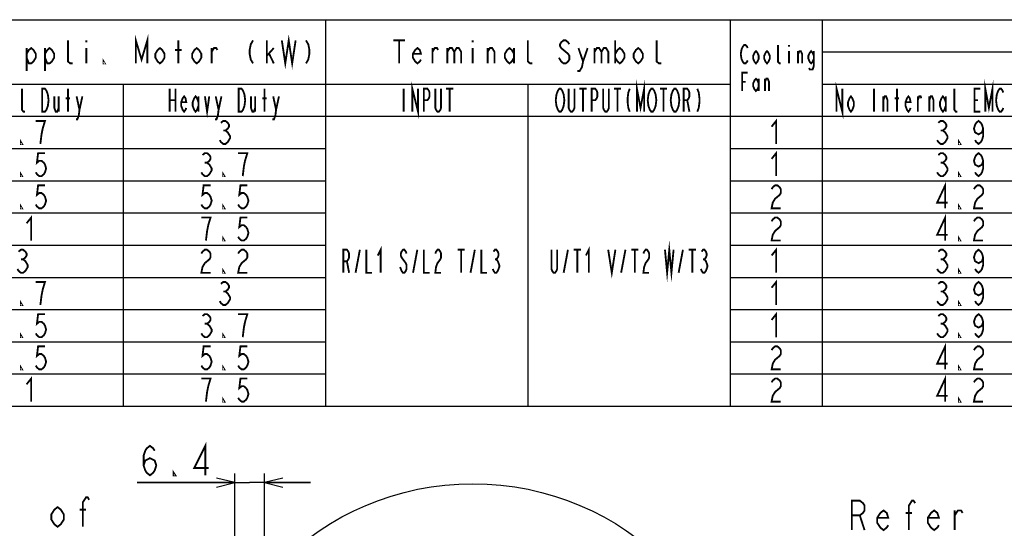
# Model space of a CAD drawing. Extents: x 35 to 410, y 33 to 287.
# Tile 64 of 65: x 233 to 340, y 232 to 287. Entities that reach past the tile are written whole.
import ezdxf

# ---------------------------------------------------------------- set-up
doc = ezdxf.new("R2010")
doc.units = 0
doc.header["$LTSCALE"] = 23.1
doc.layers.get('0').update_dxf_attribs({"linetype": 'CONTINUOUS'})
doc.layers.add('ALL_DIM', color=7, linetype='CONTINUOUS')
doc.layers.add('ALL_NOTE', color=7, linetype='CONTINUOUS')
doc.dimstyles.get("Standard").update_dxf_attribs({"dimtxt": 2.5, "dimasz": 2.5, "dimexe": 1.25, "dimexo": 0.625, "dimtad": 1, "dimcen": 2.5, "dimazin": 3, "dimtfac": 1, "dimtmove": 0, "dimatfit": 3})

# ---------------------------------------------------------------- blocks, each defined once
blk = doc.blocks.new('_OPEN')
at = {"color": 0, "linetype": 'BYBLOCK'}
for p, q in [((0, 0), (-1, 0.25)), ((-1, -0.25), (0, 0)), ((-1, 0), (0, 0))]:
    blk.add_line(p, q, dxfattribs=at)
blk = doc.blocks.new('*D8')
at = {"layer": 'ALL_DIM', "color": 2, "linetype": 'CONTINUOUS'}
for p, q in [((256.15, 221.09), (256.15, 237.69)), ((259.35, 167.14), (259.35, 237.69)), ((256.15, 236.69), (245.54, 236.69)), ((245.54, 236.69), (257.75, 236.69)), ((264.35, 236.69), (257.75, 236.69)), ((259.35, 236.69), (264.35, 236.69))]:
    blk.add_line(p, q, dxfattribs=at)
at = {"layer": 'ALL_DIM', "color": 2, "linetype": 'CONTINUOUS', "xscale": 2, "yscale": 2, "zscale": 2}
blk.add_blockref('_OPEN', (256.15, 236.69), dxfattribs=at)
at = {"layer": 'ALL_DIM', "color": 2, "linetype": 'CONTINUOUS', "xscale": 2, "yscale": 2, "zscale": 2, "rotation": 180}
blk.add_blockref('_OPEN', (259.35, 236.69), dxfattribs=at)

msp = doc.modelspace()

# ---------------------------------------------------------------- linework, layer by layer
at = {"color": 2, "linetype": 'CONTINUOUS'}
for p, q in [((170, 287), (410, 287)), ((266, 287), (266, 245)), ((310, 287), (310, 245)), ((320, 287), (320, 245)), ((320, 283.5), (410, 283.5)), ((222, 280), (310, 280)), ((244, 280), (244, 245)), ((288, 280), (288, 245)), ((320, 280), (410, 280)), ((170, 276.5), (410, 276.5)), ((170, 273), (266, 273)), ((310, 273), (410, 273)), ((170, 269.5), (266, 269.5)), ((310, 269.5), (410, 269.5)), ((170, 266), (266, 266)), ((310, 266), (410, 266)), ((170, 262.5), (266, 262.5)), ((310, 262.5), (410, 262.5)), ((170, 259), (266, 259)), ((310, 259), (410, 259)), ((170, 255.5), (266, 255.5)), ((310, 255.5), (410, 255.5)), ((170, 252), (266, 252)), ((310, 252), (410, 252)), ((170, 248.5), (266, 248.5)), ((310, 248.5), (410, 248.5)), ((170, 245), (410, 245))]:
    msp.add_line(p, q, dxfattribs=at)
at = {"color": 2, "linetype": 'CONTINUOUS', "const_width": 0.2}
for points in [[(337.734, 277), (337.734, 279.5), (338.125, 277.417), (338.516, 279.5), (338.516, 277)], [(321.562, 277), (321.562, 279.5), (322.188, 277), (322.188, 279.5)], [(325.625, 279.5), (325.625, 277)], [(328.125, 277), (328.125, 279.5)], [(334.688, 277), (334.531, 277), (334.375, 277.208), (334.375, 279.5)], [(337.188, 277), (336.563, 277), (336.563, 279.5), (337.188, 279.5)], [(339.688, 277.417), (339.609, 277.208), (339.453, 277), (339.297, 277), (339.141, 277.208), (339.063, 277.417), (338.984, 277.625), (338.906, 278.25), (338.984, 278.875), (339.063, 279.083), (339.141, 279.292), (339.297, 279.5), (339.453, 279.5), (339.609, 279.292), (339.688, 279.083)], [(323.438, 277.625), (323.281, 277.208), (323.125, 277), (322.969, 277.208), (322.813, 277.625), (322.813, 278.042), (322.969, 278.458), (323.125, 278.667), (323.281, 278.458), (323.438, 278.042), (323.438, 277.625)], [(326.641, 277), (326.641, 278.667)], [(326.641, 278.25), (326.797, 278.667), (326.953, 278.667), (327.109, 278.25), (327.109, 277)], [(327.891, 278.458), (328.359, 278.458)], [(329.609, 277.417), (329.531, 277.208), (329.375, 277), (329.219, 277.208), (329.062, 277.625), (329.062, 278.042), (329.219, 278.458), (329.375, 278.667), (329.531, 278.458), (329.609, 278.042), (329.062, 278.042)], [(330.391, 277), (330.391, 278.667)], [(330.391, 278.25), (330.547, 278.667), (330.703, 278.667), (330.781, 278.458)], [(331.641, 277), (331.641, 278.667)], [(331.641, 278.25), (331.797, 278.667), (331.953, 278.667), (332.109, 278.25), (332.109, 277)], [(333.437, 277.625), (333.281, 277.208), (333.125, 277), (332.969, 277.208), (332.812, 277.625), (332.812, 278.042), (332.969, 278.458), (333.125, 278.667), (333.281, 278.458), (333.437, 278.042)], [(333.437, 278.667), (333.437, 277)], [(336.563, 278.25), (336.953, 278.25)], [(235, 273.5), (235.125, 274.542), (235.25, 275.167), (235.375, 275.583), (235.5, 276), (234.5, 276)], [(254.625, 275.792), (254.875, 276), (255.125, 276), (255.375, 275.792), (255.5, 275.583), (255.5, 275.375), (255.375, 275.167), (255.125, 274.958), (255.375, 274.75), (255.5, 274.542), (255.625, 274.333), (255.625, 274.125), (255.5, 273.917), (255.375, 273.708), (255.125, 273.5), (254.875, 273.5), (254.625, 273.708), (254.5, 273.917)], [(233, 273.5), (232.875, 273.5), (232.875, 273.708), (233, 273.5)], [(254.875, 274.958), (255.125, 274.958)], [(235.5, 272.5), (234.75, 272.5), (234.625, 271.458), (234.875, 271.667), (235.125, 271.667), (235.375, 271.458), (235.5, 271.25), (235.625, 270.833), (235.5, 270.417), (235.375, 270.208), (235.125, 270), (234.875, 270), (234.625, 270.208), (234.5, 270.417)], [(252.625, 272.292), (252.875, 272.5), (253.125, 272.5), (253.375, 272.292), (253.5, 272.083), (253.5, 271.875), (253.375, 271.667), (253.125, 271.458), (253.375, 271.25), (253.5, 271.042), (253.625, 270.833), (253.625, 270.625), (253.5, 270.417), (253.375, 270.208), (253.125, 270), (252.875, 270), (252.625, 270.208), (252.5, 270.417)], [(257, 270), (257.125, 271.042), (257.25, 271.667), (257.375, 272.083), (257.5, 272.5), (256.5, 272.5)], [(332.625, 272.292), (332.875, 272.5), (333.125, 272.5), (333.375, 272.292), (333.5, 272.083), (333.5, 271.875), (333.375, 271.667), (333.125, 271.458), (333.375, 271.25), (333.5, 271.042), (333.625, 270.833), (333.625, 270.625), (333.5, 270.417), (333.375, 270.208), (333.125, 270), (332.875, 270), (332.625, 270.208), (332.5, 270.417)], [(337.5, 271.667), (337.375, 271.25), (337, 271.042), (336.625, 271.25), (336.5, 271.667), (336.625, 272.083), (336.75, 272.292), (337, 272.5), (337.25, 272.292), (337.375, 272.083), (337.5, 271.667), (337.5, 270.833), (337.375, 270.417), (337.25, 270.208), (337, 270), (336.75, 270.208), (336.625, 270.417)], [(252.875, 271.458), (253.125, 271.458)], [(332.875, 271.458), (333.125, 271.458)], [(233, 270), (232.875, 270), (232.875, 270.208), (233, 270)], [(255, 270), (254.875, 270), (254.875, 270.208), (255, 270)], [(335, 270), (334.875, 270), (334.875, 270.208), (335, 270)], [(235.5, 269), (234.75, 269), (234.625, 267.958), (234.875, 268.167), (235.125, 268.167), (235.375, 267.958), (235.5, 267.75), (235.625, 267.333), (235.5, 266.917), (235.375, 266.708), (235.125, 266.5), (234.875, 266.5), (234.625, 266.708), (234.5, 266.917)], [(253.5, 269), (252.75, 269), (252.625, 267.958), (252.875, 268.167), (253.125, 268.167), (253.375, 267.958), (253.5, 267.75), (253.625, 267.333), (253.5, 266.917), (253.375, 266.708), (253.125, 266.5), (252.875, 266.5), (252.625, 266.708), (252.5, 266.917)], [(257.5, 269), (256.75, 269), (256.625, 267.958), (256.875, 268.167), (257.125, 268.167), (257.375, 267.958), (257.5, 267.75), (257.625, 267.333), (257.5, 266.917), (257.375, 266.708), (257.125, 266.5), (256.875, 266.5), (256.625, 266.708), (256.5, 266.917)], [(333.375, 266.5), (333.375, 269), (332.5, 267.125), (333.625, 267.125)], [(336.5, 268.583), (336.625, 268.792), (336.875, 269), (337.125, 269), (337.375, 268.792), (337.5, 268.583), (337.5, 268.167), (337.375, 267.958), (337.125, 267.75), (336.875, 267.542), (336.625, 267.125), (336.5, 266.5), (337.5, 266.5)], [(233, 266.5), (232.875, 266.5), (232.875, 266.708), (233, 266.5)], [(255, 266.5), (254.875, 266.5), (254.875, 266.708), (255, 266.5)], [(335, 266.5), (334.875, 266.5), (334.875, 266.708), (335, 266.5)], [(233.5, 264.875), (234, 265.5), (234, 263)], [(253, 263), (253.125, 264.042), (253.25, 264.667), (253.375, 265.083), (253.5, 265.5), (252.5, 265.5)], [(257.5, 265.5), (256.75, 265.5), (256.625, 264.458), (256.875, 264.667), (257.125, 264.667), (257.375, 264.458), (257.5, 264.25), (257.625, 263.833), (257.5, 263.417), (257.375, 263.208), (257.125, 263), (256.875, 263), (256.625, 263.208), (256.5, 263.417)], [(333.375, 263), (333.375, 265.5), (332.5, 263.625), (333.625, 263.625)], [(336.5, 265.083), (336.625, 265.292), (336.875, 265.5), (337.125, 265.5), (337.375, 265.292), (337.5, 265.083), (337.5, 264.667), (337.375, 264.458), (337.125, 264.25), (336.875, 264.042), (336.625, 263.625), (336.5, 263), (337.5, 263)], [(255, 263), (254.875, 263), (254.875, 263.208), (255, 263)], [(335, 263), (334.875, 263), (334.875, 263.208), (335, 263)], [(232.625, 261.792), (232.875, 262), (233.125, 262), (233.375, 261.792), (233.5, 261.583), (233.5, 261.375), (233.375, 261.167), (233.125, 260.958), (233.375, 260.75), (233.5, 260.542), (233.625, 260.333), (233.625, 260.125), (233.5, 259.917), (233.375, 259.708), (233.125, 259.5), (232.875, 259.5), (232.625, 259.708), (232.5, 259.917)], [(252.5, 261.583), (252.625, 261.792), (252.875, 262), (253.125, 262), (253.375, 261.792), (253.5, 261.583), (253.5, 261.167), (253.375, 260.958), (253.125, 260.75), (252.875, 260.542), (252.625, 260.125), (252.5, 259.5), (253.5, 259.5)], [(256.5, 261.583), (256.625, 261.792), (256.875, 262), (257.125, 262), (257.375, 261.792), (257.5, 261.583), (257.5, 261.167), (257.375, 260.958), (257.125, 260.75), (256.875, 260.542), (256.625, 260.125), (256.5, 259.5), (257.5, 259.5)], [(332.625, 261.792), (332.875, 262), (333.125, 262), (333.375, 261.792), (333.5, 261.583), (333.5, 261.375), (333.375, 261.167), (333.125, 260.958), (333.375, 260.75), (333.5, 260.542), (333.625, 260.333), (333.625, 260.125), (333.5, 259.917), (333.375, 259.708), (333.125, 259.5), (332.875, 259.5), (332.625, 259.708), (332.5, 259.917)], [(337.5, 261.167), (337.375, 260.75), (337, 260.542), (336.625, 260.75), (336.5, 261.167), (336.625, 261.583), (336.75, 261.792), (337, 262), (337.25, 261.792), (337.375, 261.583), (337.5, 261.167), (337.5, 260.333), (337.375, 259.917), (337.25, 259.708), (337, 259.5), (336.75, 259.708), (336.625, 259.917)], [(232.875, 260.958), (233.125, 260.958)], [(332.875, 260.958), (333.125, 260.958)], [(255, 259.5), (254.875, 259.5), (254.875, 259.708), (255, 259.5)], [(335, 259.5), (334.875, 259.5), (334.875, 259.708), (335, 259.5)], [(235, 256), (235.125, 257.042), (235.25, 257.667), (235.375, 258.083), (235.5, 258.5), (234.5, 258.5)], [(254.625, 258.292), (254.875, 258.5), (255.125, 258.5), (255.375, 258.292), (255.5, 258.083), (255.5, 257.875), (255.375, 257.667), (255.125, 257.458), (255.375, 257.25), (255.5, 257.042), (255.625, 256.833), (255.625, 256.625), (255.5, 256.417), (255.375, 256.208), (255.125, 256), (254.875, 256), (254.625, 256.208), (254.5, 256.417)], [(332.625, 258.292), (332.875, 258.5), (333.125, 258.5), (333.375, 258.292), (333.5, 258.083), (333.5, 257.875), (333.375, 257.667), (333.125, 257.458), (333.375, 257.25), (333.5, 257.042), (333.625, 256.833), (333.625, 256.625), (333.5, 256.417), (333.375, 256.208), (333.125, 256), (332.875, 256), (332.625, 256.208), (332.5, 256.417)], [(337.5, 257.667), (337.375, 257.25), (337, 257.042), (336.625, 257.25), (336.5, 257.667), (336.625, 258.083), (336.75, 258.292), (337, 258.5), (337.25, 258.292), (337.375, 258.083), (337.5, 257.667), (337.5, 256.833), (337.375, 256.417), (337.25, 256.208), (337, 256), (336.75, 256.208), (336.625, 256.417)], [(254.875, 257.458), (255.125, 257.458)], [(332.875, 257.458), (333.125, 257.458)], [(233, 256), (232.875, 256), (232.875, 256.208), (233, 256)], [(335, 256), (334.875, 256), (334.875, 256.208), (335, 256)], [(235.5, 255), (234.75, 255), (234.625, 253.958), (234.875, 254.167), (235.125, 254.167), (235.375, 253.958), (235.5, 253.75), (235.625, 253.333), (235.5, 252.917), (235.375, 252.708), (235.125, 252.5), (234.875, 252.5), (234.625, 252.708), (234.5, 252.917)], [(252.625, 254.792), (252.875, 255), (253.125, 255), (253.375, 254.792), (253.5, 254.583), (253.5, 254.375), (253.375, 254.167), (253.125, 253.958), (253.375, 253.75), (253.5, 253.542), (253.625, 253.333), (253.625, 253.125), (253.5, 252.917), (253.375, 252.708), (253.125, 252.5), (252.875, 252.5), (252.625, 252.708), (252.5, 252.917)], [(257, 252.5), (257.125, 253.542), (257.25, 254.167), (257.375, 254.583), (257.5, 255), (256.5, 255)], [(332.625, 254.792), (332.875, 255), (333.125, 255), (333.375, 254.792), (333.5, 254.583), (333.5, 254.375), (333.375, 254.167), (333.125, 253.958), (333.375, 253.75), (333.5, 253.542), (333.625, 253.333), (333.625, 253.125), (333.5, 252.917), (333.375, 252.708), (333.125, 252.5), (332.875, 252.5), (332.625, 252.708), (332.5, 252.917)], [(337.5, 254.167), (337.375, 253.75), (337, 253.542), (336.625, 253.75), (336.5, 254.167), (336.625, 254.583), (336.75, 254.792), (337, 255), (337.25, 254.792), (337.375, 254.583), (337.5, 254.167), (337.5, 253.333), (337.375, 252.917), (337.25, 252.708), (337, 252.5), (336.75, 252.708), (336.625, 252.917)], [(252.875, 253.958), (253.125, 253.958)], [(332.875, 253.958), (333.125, 253.958)], [(233, 252.5), (232.875, 252.5), (232.875, 252.708), (233, 252.5)], [(255, 252.5), (254.875, 252.5), (254.875, 252.708), (255, 252.5)], [(335, 252.5), (334.875, 252.5), (334.875, 252.708), (335, 252.5)], [(235.5, 251.5), (234.75, 251.5), (234.625, 250.458), (234.875, 250.667), (235.125, 250.667), (235.375, 250.458), (235.5, 250.25), (235.625, 249.833), (235.5, 249.417), (235.375, 249.208), (235.125, 249), (234.875, 249), (234.625, 249.208), (234.5, 249.417)], [(253.5, 251.5), (252.75, 251.5), (252.625, 250.458), (252.875, 250.667), (253.125, 250.667), (253.375, 250.458), (253.5, 250.25), (253.625, 249.833), (253.5, 249.417), (253.375, 249.208), (253.125, 249), (252.875, 249), (252.625, 249.208), (252.5, 249.417)], [(257.5, 251.5), (256.75, 251.5), (256.625, 250.458), (256.875, 250.667), (257.125, 250.667), (257.375, 250.458), (257.5, 250.25), (257.625, 249.833), (257.5, 249.417), (257.375, 249.208), (257.125, 249), (256.875, 249), (256.625, 249.208), (256.5, 249.417)], [(333.375, 249), (333.375, 251.5), (332.5, 249.625), (333.625, 249.625)], [(336.5, 251.083), (336.625, 251.292), (336.875, 251.5), (337.125, 251.5), (337.375, 251.292), (337.5, 251.083), (337.5, 250.667), (337.375, 250.458), (337.125, 250.25), (336.875, 250.042), (336.625, 249.625), (336.5, 249), (337.5, 249)], [(233, 249), (232.875, 249), (232.875, 249.208), (233, 249)], [(255, 249), (254.875, 249), (254.875, 249.208), (255, 249)], [(335, 249), (334.875, 249), (334.875, 249.208), (335, 249)], [(333.375, 245.5), (333.375, 248), (332.5, 246.125), (333.625, 246.125)], [(233.5, 247.375), (234, 248), (234, 245.5)], [(253, 245.5), (253.125, 246.542), (253.25, 247.167), (253.375, 247.583), (253.5, 248), (252.5, 248)], [(257.5, 248), (256.75, 248), (256.625, 246.958), (256.875, 247.167), (257.125, 247.167), (257.375, 246.958), (257.5, 246.75), (257.625, 246.333), (257.5, 245.917), (257.375, 245.708), (257.125, 245.5), (256.875, 245.5), (256.625, 245.708), (256.5, 245.917)], [(314.5, 247.583), (314.625, 247.792), (314.875, 248), (315.125, 248), (315.375, 247.792), (315.5, 247.583), (315.5, 247.167), (315.375, 246.958), (315.125, 246.75), (314.875, 246.542), (314.625, 246.125), (314.5, 245.5), (315.5, 245.5)], [(336.5, 247.583), (336.625, 247.792), (336.875, 248), (337.125, 248), (337.375, 247.792), (337.5, 247.583), (337.5, 247.167), (337.375, 246.958), (337.125, 246.75), (336.875, 246.542), (336.625, 246.125), (336.5, 245.5), (337.5, 245.5)], [(255, 245.5), (254.875, 245.5), (254.875, 245.708), (255, 245.5)], [(335, 245.5), (334.875, 245.5), (334.875, 245.708), (335, 245.5)]]:
    msp.add_lwpolyline(points, dxfattribs=at)
at = {"color": 2, "linetype": 'CONTINUOUS'}
msp.add_circle((282.025, 206.702), 29.869, dxfattribs=at)
at = {"layer": 'ALL_DIM', "color": 2, "linetype": 'CONTINUOUS', "const_width": 0.2}
for points in [[(252.934, 237.489), (252.934, 240.689), (251.73, 238.289), (253.278, 238.289)], [(246.226, 238.556), (246.398, 239.089), (246.914, 239.356), (247.43, 239.089), (247.602, 238.556), (247.43, 238.023), (247.258, 237.756), (246.914, 237.489), (246.57, 237.756), (246.398, 238.023), (246.226, 238.556), (246.226, 239.623), (246.398, 240.156), (246.57, 240.423), (246.914, 240.689), (247.258, 240.423), (247.43, 240.156)], [(249.666, 237.489), (249.494, 237.489), (249.494, 237.756), (249.666, 237.489)]]:
    msp.add_lwpolyline(points, dxfattribs=at)
at = {"layer": 'ALL_NOTE', "color": 2, "linetype": 'CONTINUOUS', "const_width": 0.2}
for points in [[(238.5, 282.25), (238.25, 282.25), (238, 282.458), (238, 284.75)], [(240, 284.75), (240, 284.542)], [(245.375, 282.25), (245.375, 284.75), (246, 282.667), (246.625, 284.75), (246.625, 282.25)], [(250, 282.25), (250, 284.75)], [(258.125, 284.75), (257.875, 284.333), (257.75, 283.708), (257.75, 283.292), (257.875, 282.667), (258.125, 282.25)], [(259.625, 282.25), (259.625, 284.75)], [(261.25, 284.75), (261.625, 282.25), (262, 284.75), (262.375, 282.25), (262.75, 284.75)], [(263.875, 284.75), (264.125, 284.333), (264.25, 283.708), (264.25, 283.292), (264.125, 282.667), (263.875, 282.25)], [(273.375, 284.75), (274.625, 284.75)], [(274, 284.75), (274, 282.25)], [(282, 284.75), (282, 284.542)], [(288.5, 282.25), (288.25, 282.25), (288, 282.458), (288, 284.75)], [(292.5, 284.333), (292.375, 284.542), (292.125, 284.75), (291.875, 284.75), (291.625, 284.542), (291.5, 284.333), (291.5, 284.125), (291.625, 283.917), (291.875, 283.708), (292.125, 283.5), (292.375, 283.292), (292.5, 283.083), (292.5, 282.667), (292.375, 282.458), (292.125, 282.25), (291.875, 282.25), (291.625, 282.458), (291.5, 282.667), (291.375, 282.875)], [(297.5, 284.75), (297.5, 282.25)], [(302.5, 282.25), (302.25, 282.25), (302, 282.458), (302, 284.75)], [(233.5, 283.292), (233.75, 283.708), (234, 283.917), (234.25, 283.708), (234.5, 283.292), (234.5, 282.875), (234.25, 282.458), (234, 282.25), (233.75, 282.25), (233.5, 282.875)], [(233.5, 283.917), (233.5, 281.417)], [(235.5, 283.292), (235.75, 283.708), (236, 283.917), (236.25, 283.708), (236.5, 283.292), (236.5, 282.875), (236.25, 282.458), (236, 282.25), (235.75, 282.25), (235.5, 282.875)], [(235.5, 283.917), (235.5, 281.417)], [(240, 283.917), (240, 282.25)], [(248.5, 282.875), (248.25, 282.458), (248, 282.25), (247.75, 282.458), (247.5, 282.875), (247.5, 283.292), (247.75, 283.708), (248, 283.917), (248.25, 283.708), (248.5, 283.292), (248.5, 282.875)], [(249.625, 283.708), (250.375, 283.708)], [(252.5, 282.875), (252.25, 282.458), (252, 282.25), (251.75, 282.458), (251.5, 282.875), (251.5, 283.292), (251.75, 283.708), (252, 283.917), (252.25, 283.708), (252.5, 283.292), (252.5, 282.875)], [(253.625, 282.25), (253.625, 283.917)], [(253.625, 283.5), (253.875, 283.917), (254.125, 283.917), (254.25, 283.708)], [(259.625, 283.083), (260.375, 283.917)], [(276.375, 282.667), (276.25, 282.458), (276, 282.25), (275.75, 282.458), (275.5, 282.875), (275.5, 283.292), (275.75, 283.708), (276, 283.917), (276.25, 283.708), (276.375, 283.292), (275.5, 283.292)], [(277.625, 282.25), (277.625, 283.917)], [(277.625, 283.5), (277.875, 283.917), (278.125, 283.917), (278.25, 283.708)], [(279.25, 283.917), (279.25, 282.25)], [(279.25, 283.5), (279.5, 283.917), (279.75, 283.917), (280, 283.5), (280, 282.25)], [(280, 283.5), (280.25, 283.917), (280.5, 283.917), (280.75, 283.5), (280.75, 282.25)], [(282, 283.917), (282, 282.25)], [(283.625, 282.25), (283.625, 283.917)], [(283.625, 283.5), (283.875, 283.917), (284.125, 283.917), (284.375, 283.5), (284.375, 282.25)], [(286.5, 282.875), (286.25, 282.458), (286, 282.25), (285.75, 282.458), (285.5, 282.875), (285.5, 283.292), (285.75, 283.708), (286, 283.917), (286.25, 283.708), (286.5, 283.292)], [(286.5, 283.917), (286.5, 282.25)], [(293.5, 283.917), (294, 282.458), (293.875, 281.833), (293.625, 281.417), (293.375, 281.417)], [(294, 282.458), (294.5, 283.917)], [(295.25, 283.917), (295.25, 282.25)], [(295.25, 283.5), (295.5, 283.917), (295.75, 283.917), (296, 283.5), (296, 282.25)], [(296, 283.5), (296.25, 283.917), (296.5, 283.917), (296.75, 283.5), (296.75, 282.25)], [(297.5, 283.292), (297.75, 283.708), (298, 283.917), (298.25, 283.708), (298.5, 283.292), (298.5, 282.875), (298.25, 282.458), (298, 282.25), (297.75, 282.458), (297.5, 282.875)], [(300.5, 282.875), (300.25, 282.458), (300, 282.25), (299.75, 282.458), (299.5, 282.875), (299.5, 283.292), (299.75, 283.708), (300, 283.917), (300.25, 283.708), (300.5, 283.292), (300.5, 282.875)], [(311.9, 282.583), (311.825, 282.417), (311.675, 282.25), (311.525, 282.25), (311.375, 282.417), (311.3, 282.583), (311.225, 282.75), (311.15, 283.25), (311.225, 283.75), (311.3, 283.917), (311.375, 284.083), (311.525, 284.25), (311.675, 284.25), (311.825, 284.083), (311.9, 283.917)], [(313.1, 282.75), (312.95, 282.417), (312.8, 282.25), (312.65, 282.417), (312.5, 282.75), (312.5, 283.083), (312.65, 283.417), (312.8, 283.583), (312.95, 283.417), (313.1, 283.083), (313.1, 282.75)], [(314.3, 282.75), (314.15, 282.417), (314, 282.25), (313.85, 282.417), (313.7, 282.75), (313.7, 283.083), (313.85, 283.417), (314, 283.583), (314.15, 283.417), (314.3, 283.083), (314.3, 282.75)], [(315.5, 282.25), (315.35, 282.25), (315.2, 282.417), (315.2, 284.25)], [(316.4, 284.25), (316.4, 284.083)], [(319.1, 282.75), (318.95, 282.417), (318.8, 282.25), (318.65, 282.417), (318.5, 282.75), (318.5, 283.083), (318.65, 283.417), (318.8, 283.583), (318.95, 283.417), (319.1, 283.083)], [(242, 282.25), (241.875, 282.25), (241.875, 282.458), (242, 282.25)], [(259.875, 283.292), (260.375, 282.25)], [(316.4, 283.583), (316.4, 282.25)], [(317.375, 282.25), (317.375, 283.583)], [(317.375, 283.25), (317.525, 283.583), (317.675, 283.583), (317.825, 283.25), (317.825, 282.25)], [(319.1, 283.583), (319.1, 282.083), (319.025, 281.75), (318.95, 281.583), (318.65, 281.583), (318.575, 281.75)], [(299.859, 277), (299.859, 279.5), (300.25, 277.417), (300.641, 279.5), (300.641, 277)], [(311.3, 279.25), (311.3, 281.25), (311.9, 281.25)], [(313.1, 279.75), (312.95, 279.417), (312.8, 279.25), (312.65, 279.417), (312.5, 279.75), (312.5, 280.083), (312.65, 280.417), (312.8, 280.583), (312.95, 280.417), (313.1, 280.083)], [(313.1, 280.583), (313.1, 279.25)], [(313.775, 279.25), (313.775, 280.583)], [(313.775, 280.25), (313.925, 280.583), (314.075, 280.583), (314.225, 280.25), (314.225, 279.25)], [(233.313, 277), (233.156, 277), (233, 277.208), (233, 279.5)], [(235.187, 279.5), (235.5, 279.5), (235.656, 279.292), (235.734, 279.083), (235.812, 278.875), (235.891, 278.25), (235.812, 277.625), (235.734, 277.417), (235.656, 277.208), (235.5, 277), (235.187, 277), (235.187, 279.5)], [(238, 277), (238, 279.5)], [(249.063, 279.5), (249.063, 277)], [(249.687, 279.5), (249.687, 277)], [(256.563, 279.5), (256.875, 279.5), (257.031, 279.292), (257.109, 279.083), (257.188, 278.875), (257.266, 278.25), (257.188, 277.625), (257.109, 277.417), (257.031, 277.208), (256.875, 277), (256.563, 277), (256.563, 279.5)], [(259.375, 277), (259.375, 279.5)], [(274.5, 279.5), (274.5, 277)], [(275.438, 277), (275.438, 279.5), (276.063, 277), (276.063, 279.5)], [(276.688, 277), (276.688, 279.5), (277.078, 279.5), (277.234, 279.292), (277.313, 279.083), (277.313, 278.667), (277.234, 278.458), (277.078, 278.25), (276.688, 278.25)], [(278.562, 279.5), (278.562, 277.417), (278.484, 277.208), (278.328, 277), (278.172, 277), (278.016, 277.208), (277.938, 277.417), (277.938, 279.5)], [(279.109, 279.5), (279.891, 279.5)], [(279.5, 279.5), (279.5, 277)], [(291.813, 277.417), (291.734, 277.208), (291.578, 277), (291.422, 277), (291.266, 277.208), (291.188, 277.417), (291.109, 277.625), (291.031, 278.25), (291.109, 278.875), (291.188, 279.083), (291.266, 279.292), (291.422, 279.5), (291.578, 279.5), (291.734, 279.292), (291.813, 279.083), (291.891, 278.875), (291.969, 278.25), (291.891, 277.625), (291.813, 277.417)], [(293.063, 279.5), (293.063, 277.417), (292.984, 277.208), (292.828, 277), (292.672, 277), (292.516, 277.208), (292.438, 277.417), (292.438, 279.5)], [(293.609, 279.5), (294.391, 279.5)], [(294, 279.5), (294, 277)], [(294.937, 277), (294.937, 279.5), (295.328, 279.5), (295.484, 279.292), (295.562, 279.083), (295.562, 278.667), (295.484, 278.458), (295.328, 278.25), (294.937, 278.25)], [(296.812, 279.5), (296.812, 277.417), (296.734, 277.208), (296.578, 277), (296.422, 277), (296.266, 277.208), (296.187, 277.417), (296.187, 279.5)], [(297.359, 279.5), (298.141, 279.5)], [(297.75, 279.5), (297.75, 277)], [(299.078, 279.5), (298.922, 279.083), (298.844, 278.458), (298.844, 278.042), (298.922, 277.417), (299.078, 277)], [(301.813, 277.417), (301.734, 277.208), (301.578, 277), (301.422, 277), (301.266, 277.208), (301.188, 277.417), (301.109, 277.625), (301.031, 278.25), (301.109, 278.875), (301.188, 279.083), (301.266, 279.292), (301.422, 279.5), (301.578, 279.5), (301.734, 279.292), (301.813, 279.083), (301.891, 278.875), (301.969, 278.25), (301.891, 277.625), (301.813, 277.417)], [(302.359, 279.5), (303.141, 279.5)], [(302.75, 279.5), (302.75, 277)], [(304.313, 277.417), (304.234, 277.208), (304.078, 277), (303.922, 277), (303.766, 277.208), (303.688, 277.417), (303.609, 277.625), (303.531, 278.25), (303.609, 278.875), (303.688, 279.083), (303.766, 279.292), (303.922, 279.5), (304.078, 279.5), (304.234, 279.292), (304.313, 279.083), (304.391, 278.875), (304.469, 278.25), (304.391, 277.625), (304.313, 277.417)], [(304.938, 277), (304.938, 279.5), (305.328, 279.5), (305.484, 279.292), (305.563, 279.083), (305.563, 278.667), (305.484, 278.458), (305.328, 278.25), (304.938, 278.25)], [(306.422, 279.5), (306.578, 279.083), (306.656, 278.458), (306.656, 278.042), (306.578, 277.417), (306.422, 277)], [(311.3, 280.25), (311.675, 280.25)], [(236.516, 278.667), (236.516, 277.417), (236.672, 277), (236.828, 277), (236.984, 277.417)], [(236.984, 278.667), (236.984, 277)], [(237.766, 278.458), (238.234, 278.458)], [(238.937, 278.667), (239.25, 277.208), (239.172, 276.583), (239.016, 276.167), (238.859, 276.167)], [(239.25, 277.208), (239.562, 278.667)], [(249.063, 278.25), (249.687, 278.25)], [(250.859, 277.417), (250.781, 277.208), (250.625, 277), (250.469, 277.208), (250.312, 277.625), (250.312, 278.042), (250.469, 278.458), (250.625, 278.667), (250.781, 278.458), (250.859, 278.042), (250.312, 278.042)], [(252.187, 277.625), (252.031, 277.208), (251.875, 277), (251.719, 277.208), (251.562, 277.625), (251.562, 278.042), (251.719, 278.458), (251.875, 278.667), (252.031, 278.458), (252.187, 278.042)], [(252.187, 278.667), (252.187, 277)], [(252.891, 278.667), (253.125, 277), (253.359, 278.667)], [(254.062, 278.667), (254.375, 277.208), (254.297, 276.583), (254.141, 276.167), (253.984, 276.167)], [(254.375, 277.208), (254.687, 278.667)], [(257.891, 278.667), (257.891, 277.417), (258.047, 277), (258.203, 277), (258.359, 277.417)], [(258.359, 278.667), (258.359, 277)], [(259.141, 278.458), (259.609, 278.458)], [(260.313, 278.667), (260.625, 277.208), (260.547, 276.583), (260.391, 276.167), (260.234, 276.167)], [(260.625, 277.208), (260.938, 278.667)], [(305.328, 278.25), (305.563, 277)], [(314.5, 275.375), (315, 276), (315, 273.5)], [(332.625, 275.792), (332.875, 276), (333.125, 276), (333.375, 275.792), (333.5, 275.583), (333.5, 275.375), (333.375, 275.167), (333.125, 274.958), (333.375, 274.75), (333.5, 274.542), (333.625, 274.333), (333.625, 274.125), (333.5, 273.917), (333.375, 273.708), (333.125, 273.5), (332.875, 273.5), (332.625, 273.708), (332.5, 273.917)], [(337.5, 275.167), (337.375, 274.75), (337, 274.542), (336.625, 274.75), (336.5, 275.167), (336.625, 275.583), (336.75, 275.792), (337, 276), (337.25, 275.792), (337.375, 275.583), (337.5, 275.167), (337.5, 274.333), (337.375, 273.917), (337.25, 273.708), (337, 273.5), (336.75, 273.708), (336.625, 273.917)], [(332.875, 274.958), (333.125, 274.958)], [(335, 273.5), (334.875, 273.5), (334.875, 273.708), (335, 273.5)], [(314.5, 271.875), (315, 272.5), (315, 270)], [(314.5, 268.583), (314.625, 268.792), (314.875, 269), (315.125, 269), (315.375, 268.792), (315.5, 268.583), (315.5, 268.167), (315.375, 267.958), (315.125, 267.75), (314.875, 267.542), (314.625, 267.125), (314.5, 266.5), (315.5, 266.5)], [(314.5, 265.083), (314.625, 265.292), (314.875, 265.5), (315.125, 265.5), (315.375, 265.292), (315.5, 265.083), (315.5, 264.667), (315.375, 264.458), (315.125, 264.25), (314.875, 264.042), (314.625, 263.625), (314.5, 263), (315.5, 263)], [(271.688, 261.375), (272, 262), (272, 259.5)], [(294.312, 261.375), (294.625, 262), (294.625, 259.5)], [(302.906, 262), (303.141, 259.5), (303.375, 262), (303.609, 259.5), (303.844, 262)], [(314.5, 261.375), (315, 262), (315, 259.5)], [(267.937, 259.5), (267.937, 262), (268.328, 262), (268.484, 261.792), (268.562, 261.583), (268.562, 261.167), (268.484, 260.958), (268.328, 260.75), (267.937, 260.75)], [(269.266, 259.5), (269.734, 262)], [(270.437, 262), (270.437, 259.5), (271.062, 259.5)], [(274.813, 261.583), (274.734, 261.792), (274.578, 262), (274.422, 262), (274.266, 261.792), (274.188, 261.583), (274.188, 261.375), (274.266, 261.167), (274.422, 260.958), (274.578, 260.75), (274.734, 260.542), (274.813, 260.333), (274.813, 259.917), (274.734, 259.708), (274.578, 259.5), (274.422, 259.5), (274.266, 259.708), (274.188, 259.917), (274.109, 260.125)], [(275.516, 259.5), (275.984, 262)], [(276.688, 262), (276.688, 259.5), (277.313, 259.5)], [(277.938, 261.583), (278.016, 261.792), (278.172, 262), (278.328, 262), (278.484, 261.792), (278.562, 261.583), (278.562, 261.167), (278.484, 260.958), (278.328, 260.75), (278.172, 260.542), (278.016, 260.125), (277.938, 259.5), (278.562, 259.5)], [(280.359, 262), (281.141, 262)], [(280.75, 262), (280.75, 259.5)], [(281.766, 259.5), (282.234, 262)], [(282.937, 262), (282.937, 259.5), (283.562, 259.5)], [(284.266, 261.792), (284.422, 262), (284.578, 262), (284.734, 261.792), (284.812, 261.583), (284.812, 261.375), (284.734, 261.167), (284.578, 260.958), (284.734, 260.75), (284.812, 260.542), (284.891, 260.333), (284.891, 260.125), (284.812, 259.917), (284.734, 259.708), (284.578, 259.5), (284.422, 259.5), (284.266, 259.708), (284.187, 259.917)], [(291.188, 262), (291.188, 259.917), (291.109, 259.708), (290.953, 259.5), (290.797, 259.5), (290.641, 259.708), (290.563, 259.917), (290.563, 262)], [(291.891, 259.5), (292.359, 262)], [(292.984, 262), (293.766, 262)], [(293.375, 262), (293.375, 259.5)], [(296.734, 262), (297.125, 259.5), (297.516, 262)], [(298.141, 259.5), (298.609, 262)], [(299.234, 262), (300.016, 262)], [(299.625, 262), (299.625, 259.5)], [(300.562, 261.583), (300.641, 261.792), (300.797, 262), (300.953, 262), (301.109, 261.792), (301.188, 261.583), (301.188, 261.167), (301.109, 260.958), (300.953, 260.75), (300.797, 260.542), (300.641, 260.125), (300.562, 259.5), (301.188, 259.5)], [(304.391, 259.5), (304.859, 262)], [(305.484, 262), (306.266, 262)], [(305.875, 262), (305.875, 259.5)], [(306.891, 261.792), (307.047, 262), (307.203, 262), (307.359, 261.792), (307.437, 261.583), (307.437, 261.375), (307.359, 261.167), (307.203, 260.958), (307.359, 260.75), (307.437, 260.542), (307.516, 260.333), (307.516, 260.125), (307.437, 259.917), (307.359, 259.708), (307.203, 259.5), (307.047, 259.5), (306.891, 259.708), (306.813, 259.917)], [(268.328, 260.75), (268.562, 259.5)], [(284.422, 260.958), (284.578, 260.958)], [(307.047, 260.958), (307.203, 260.958)], [(314.5, 257.875), (315, 258.5), (315, 256)], [(314.5, 254.375), (315, 255), (315, 252.5)], [(314.5, 251.083), (314.625, 251.292), (314.875, 251.5), (315.125, 251.5), (315.375, 251.292), (315.5, 251.083), (315.5, 250.667), (315.375, 250.458), (315.125, 250.25), (314.875, 250.042), (314.625, 249.625), (314.5, 249), (315.5, 249)], [(239.621, 231.896), (239.621, 234.562), (239.965, 235.096), (240.137, 235.096), (240.309, 234.829)], [(323.23, 231.533), (323.23, 234.733), (324.09, 234.733), (324.434, 234.467), (324.606, 234.2), (324.606, 233.667), (324.434, 233.4), (324.09, 233.133), (323.23, 233.133)], [(329.422, 231.533), (329.422, 234.2), (329.766, 234.733), (329.938, 234.733), (330.11, 234.467)], [(237.557, 232.696), (237.213, 232.162), (236.869, 231.896), (236.525, 232.162), (236.181, 232.696), (236.181, 233.229), (236.525, 233.762), (236.869, 234.029), (237.213, 233.762), (237.557, 233.229), (237.557, 232.696)], [(239.277, 233.762), (239.965, 233.762)], [(327.186, 232.067), (327.014, 231.8), (326.67, 231.533), (326.326, 231.8), (325.982, 232.333), (325.982, 232.867), (326.326, 233.4), (326.67, 233.667), (327.014, 233.4), (327.186, 232.867), (325.982, 232.867)], [(329.078, 233.4), (329.766, 233.4)], [(332.69, 232.067), (332.518, 231.8), (332.174, 231.533), (331.83, 231.8), (331.486, 232.333), (331.486, 232.867), (331.83, 233.4), (332.174, 233.667), (332.518, 233.4), (332.69, 232.867), (331.486, 232.867)], [(334.41, 233.133), (334.754, 233.667), (335.098, 233.667), (335.27, 233.4)], [(334.41, 231.533), (334.41, 233.667)], [(324.09, 233.133), (324.606, 231.533)]]:
    msp.add_lwpolyline(points, dxfattribs=at)

# ---------------------------------------------------------------- dimensions: what is measured, and where the dimension line sits
at = {"layer": 'ALL_DIM', "color": 2, "linetype": 'CONTINUOUS'}
dim = msp.add_linear_dim(base=(259.351, 236.689), p1=(256.151, 220.09), p2=(259.351, 166.14), dimstyle='Standard', dxfattribs=at)
dim.commit()
dim.dimension.update_dxf_attribs({"geometry": '*D8', "text_midpoint": (245.538, 236.689), "dimtype": 128})

doc.saveas('drawing.dxf')
